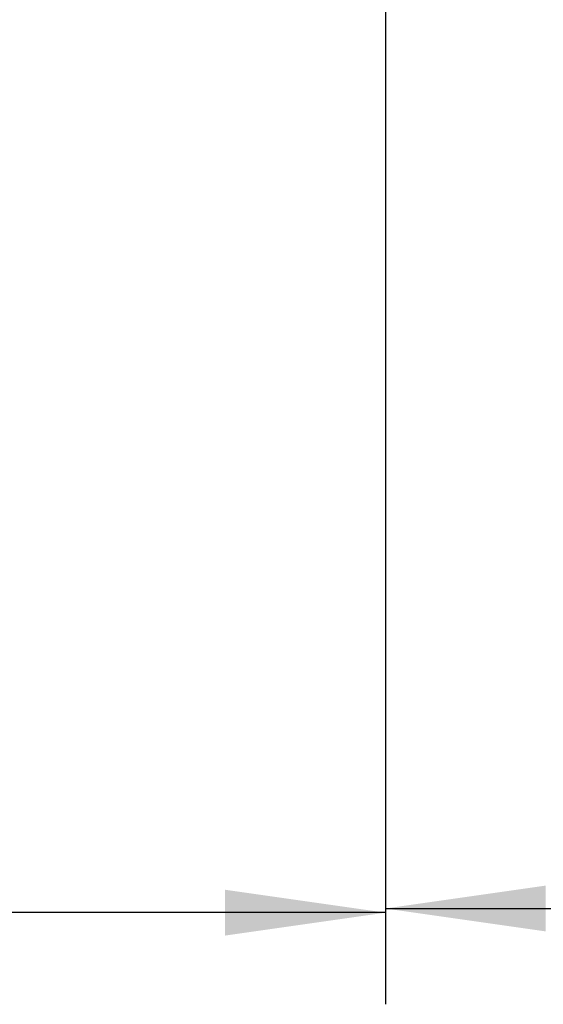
# Model space of a CAD drawing. Extents: x 0 to 420, y 0 to 297.
# Tile 44 of 77: x 256 to 268, y 159 to 181. Entities that reach past the tile are written whole.
import ezdxf

# ---------------------------------------------------------------- set-up
doc = ezdxf.new("R2010")
doc.units = 0
doc.header["$LTSCALE"] = 23.1
doc.layers.get('0').update_dxf_attribs({"linetype": 'CONTINUOUS'})
doc.layers.add('DIM_PILOTEES', color=7, linetype='CONTINUOUS')
doc.dimstyles.get("Standard").update_dxf_attribs({"dimtxt": 2.5, "dimasz": 2.5, "dimexe": 1.25, "dimexo": 0.625, "dimtad": 1, "dimcen": 2.5, "dimazin": 3, "dimtfac": 1, "dimtmove": 0, "dimatfit": 3})

# ---------------------------------------------------------------- blocks, each defined once
blk = doc.blocks.new('_FILLED')
at = {"color": 0, "linetype": 'BYBLOCK'}
blk.add_solid([(0, 0), (-1, 0.1429), (-1, -0.1429)], dxfattribs=at)
blk = doc.blocks.new('*D15')
at = {"layer": 'DIM_PILOTEES', "color": 2, "linetype": 'CONTINUOUS'}
for p, q in [((235.124, 200.233), (235.124, 159.208)), ((264.444, 200.233), (264.444, 159.208)), ((235.124, 161.208), (249.784, 161.208)), ((264.444, 161.208), (249.784, 161.208))]:
    blk.add_line(p, q, dxfattribs=at)
at = {"layer": 'DIM_PILOTEES', "color": 2, "linetype": 'CONTINUOUS', "xscale": 3.5, "yscale": 3.5, "zscale": 3.5, "rotation": 180}
blk.add_blockref('_FILLED', (235.124, 161.208), dxfattribs=at)
at = {"layer": 'DIM_PILOTEES', "color": 2, "linetype": 'CONTINUOUS', "xscale": 3.5, "yscale": 3.5, "zscale": 3.5}
blk.add_blockref('_FILLED', (264.444, 161.208), dxfattribs=at)
blk = doc.blocks.new('*D18')
at = {"layer": 'DIM_PILOTEES', "color": 2, "linetype": 'CONTINUOUS'}
for p, q in [((264.444, 200.233), (264.444, 159.299)), ((315.804, 200.233), (315.804, 159.299)), ((264.444, 161.299), (290.124, 161.299)), ((315.804, 161.299), (290.124, 161.299))]:
    blk.add_line(p, q, dxfattribs=at)
at = {"layer": 'DIM_PILOTEES', "color": 2, "linetype": 'CONTINUOUS', "xscale": 3.5, "yscale": 3.5, "zscale": 3.5, "rotation": 180}
blk.add_blockref('_FILLED', (264.444, 161.299), dxfattribs=at)
at = {"layer": 'DIM_PILOTEES', "color": 2, "linetype": 'CONTINUOUS', "xscale": 3.5, "yscale": 3.5, "zscale": 3.5}
blk.add_blockref('_FILLED', (315.804, 161.299), dxfattribs=at)

msp = doc.modelspace()

# ---------------------------------------------------------------- dimensions: what is measured, and where the dimension line sits
at = {"layer": 'DIM_PILOTEES', "color": 2, "linetype": 'CONTINUOUS'}
for base, p1, p2, picture, middle in [((264.444, 161.208), (235.124, 200.233), (264.444, 200.233), '*D15', (245.528, 161.208)), ((315.804, 161.299), (264.444, 200.233), (315.804, 200.233), '*D18', (287.496, 161.299))]:
    dim = msp.add_linear_dim(base=base, p1=p1, p2=p2, dimstyle='Standard', dxfattribs=at)
    dim.commit()
    dim.dimension.update_dxf_attribs({"geometry": picture, "text_midpoint": middle, "dimtype": 128})

doc.saveas('drawing.dxf')
